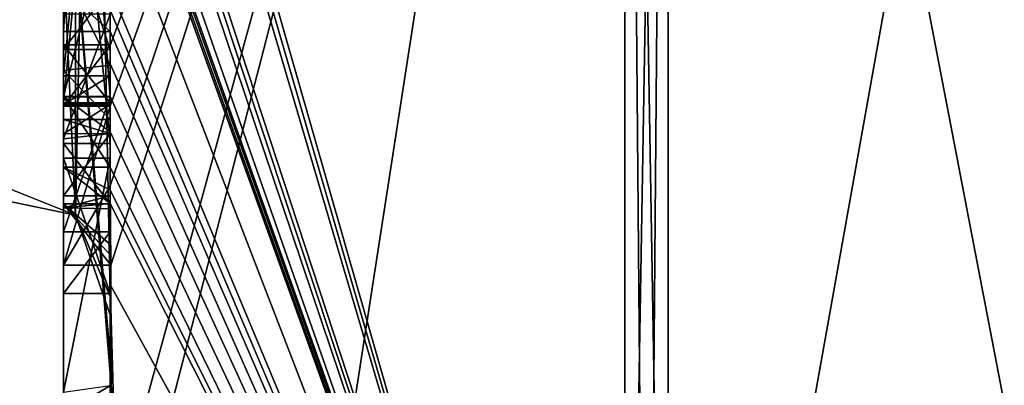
# Model space of a CAD drawing. Extents: x -23 to 1160, y -1999 to -1.
# Tile 136 of 254: x -4.79 to -0.57, y -46.4 to -44.84. Entities that reach past the tile are written whole.
import ezdxf

# ---------------------------------------------------------------- set-up
doc = ezdxf.new("R2010")
doc.units = 0
doc.header["$LTSCALE"] = 90.350045
for name, color, linetype in [('2208', 7, 'CONTINUOUS'), ('2213', 7, 'CONTINUOUS'), ('2214', 7, 'CONTINUOUS'), ('2215', 7, 'CONTINUOUS'), ('2216', 7, 'CONTINUOUS'), ('2221', 7, 'CONTINUOUS'), ('2222', 7, 'CONTINUOUS'), ('2229', 7, 'CONTINUOUS'), ('2231', 7, 'CONTINUOUS'), ('2232', 7, 'CONTINUOUS'), ('2233', 7, 'CONTINUOUS'), ('2244', 7, 'CONTINUOUS'), ('2250', 7, 'CONTINUOUS'), ('2253', 7, 'CONTINUOUS'), ('2254', 7, 'CONTINUOUS'), ('2255', 7, 'CONTINUOUS'), ('2256', 7, 'CONTINUOUS'), ('2290', 7, 'CONTINUOUS'), ('2291', 7, 'CONTINUOUS'), ('2342', 7, 'CONTINUOUS'), ('2343', 7, 'CONTINUOUS'), ('2344', 7, 'CONTINUOUS'), ('2345', 7, 'CONTINUOUS'), ('2360', 7, 'CONTINUOUS'), ('2365', 7, 'CONTINUOUS'), ('2369', 7, 'CONTINUOUS'), ('2370', 7, 'CONTINUOUS'), ('2371', 7, 'CONTINUOUS'), ('2372', 7, 'CONTINUOUS'), ('2373', 7, 'CONTINUOUS'), ('2374', 7, 'CONTINUOUS'), ('2375', 7, 'CONTINUOUS'), ('2376', 7, 'CONTINUOUS'), ('2377', 7, 'CONTINUOUS'), ('2378', 7, 'CONTINUOUS'), ('2380', 7, 'CONTINUOUS'), ('2386', 7, 'CONTINUOUS')]:
    doc.layers.add(name, color=color, linetype=linetype)

msp = doc.modelspace()

# ---------------------------------------------------------------- linework, layer by layer
at = {"layer": '2208', "linetype": 'CONTINUOUS'}
for points in [[(-4.4, -41.1824, 43.1674), (-4.4, -38.471, 47.7638), (-4.4, -46.0213, 34.6862), (-4.4, -41.1824, 43.1674)], [(-4.4, -38.471, 18.2362), (-4.4, -44.7004, 28.9259), (-4.4, -46.0213, 31.3138), (-4.4, -38.471, 18.2362)], [(-4.4, -41.3536, 42.871), (-4.4, -41.1824, 43.1674), (-4.4, -46.0213, 34.6862), (-4.4, -41.3536, 42.871)], [(-4.4, -41.8936, 41.9356), (-4.4, -41.3536, 42.871), (-4.4, -46.0213, 34.6862), (-4.4, -41.8936, 41.9356)], [(-4.4, -44.8863, 23.248), (-4.4, -42.5668, 25.2304), (-4.4, -41.7982, 23.8992), (-4.4, -44.8863, 23.248)], [(-4.4, -42.0881, 41.5986), (-4.4, -41.8936, 41.9356), (-4.4, -46.0213, 34.6862), (-4.4, -42.0881, 41.5986)], [(-4.4, -42.608, 40.6982), (-4.4, -42.0881, 41.5986), (-4.4, -46.0213, 34.6862), (-4.4, -42.608, 40.6982)], [(-4.4, -45.158, 23.7344), (-4.4, -42.5668, 25.2304), (-4.4, -45.024, 23.4903), (-4.4, -45.158, 23.7344)], [(-4.4, -45.024, 23.4903), (-4.4, -42.5668, 25.2304), (-4.4, -44.8863, 23.248), (-4.4, -45.024, 23.4903)], [(-4.4, -43.2894, 39.5179), (-4.4, -42.608, 40.6982), (-4.4, -46.0213, 34.6862), (-4.4, -43.2894, 39.5179)], [(-4.4, -43.0044, 25.3804), (-4.4, -45.0759, 24.1844), (-4.4, -43.1278, 25.594), (-4.4, -43.0044, 25.3804)], [(-4.4, -44.9428, 42.0462), (-4.4, -44.6844, 43.0976), (-4.4, -43.1201, 40.4194), (-4.4, -44.9428, 42.0462)], [(-4.4, -45.1915, 41.6153), (-4.4, -44.9428, 42.0462), (-4.4, -43.1201, 40.4194), (-4.4, -45.1915, 41.6153)], [(-4.4, -43.1278, 25.594), (-4.4, -45.0759, 24.1844), (-4.4, -43.3925, 25.8869), (-4.4, -43.1278, 25.594)], [(-4.4, -43.5527, 39.67), (-4.4, -43.2894, 39.5179), (-4.4, -46.0213, 34.6862), (-4.4, -43.5527, 39.67)], [(-4.4, -43.2944, 40.1174), (-4.4, -43.5527, 39.67), (-4.4, -45.3659, 41.3134), (-4.4, -43.2944, 40.1174)], [(-4.4, -43.3925, 25.8869), (-4.4, -45.0759, 24.1844), (-4.4, -43.7428, 26.0171), (-4.4, -43.3925, 25.8869)], [(-4.4, -45.3659, 41.3134), (-4.4, -43.5527, 39.67), (-4.4, -46.0213, 34.6862), (-4.4, -45.3659, 41.3134)], [(-4.4, -43.7428, 26.0171), (-4.4, -45.0759, 24.1844), (-4.4, -44.1618, 25.9907), (-4.4, -43.7428, 26.0171)], [(-4.4, -46.2826, 26.2178), (-4.4, -43.9233, 27.5799), (-4.4, -45.9704, 25.4294), (-4.4, -46.2826, 26.2178)], [(-4.4, -45.9704, 25.4294), (-4.4, -43.9233, 27.5799), (-4.4, -45.3232, 25.7126), (-4.4, -45.9704, 25.4294)], [(-4.4, -45.3232, 25.7126), (-4.4, -43.9233, 27.5799), (-4.4, -44.8118, 26.1168), (-4.4, -45.3232, 25.7126)], [(-4.4, -44.1618, 25.9907), (-4.4, -45.0759, 24.1844), (-4.4, -44.6269, 25.7964), (-4.4, -44.1618, 25.9907)], [(-4.4, -44.3609, 27.7299), (-4.4, -45.1656, 27.2653), (-4.4, -44.9637, 28.7739), (-4.4, -44.3609, 27.7299)], [(-4.4, -44.6269, 25.7964), (-4.4, -45.0759, 24.1844), (-4.4, -45.0302, 25.491), (-4.4, -44.6269, 25.7964)], [(-4.4, -44.946, 42.648), (-4.4, -44.6844, 43.0976), (-4.4, -44.9428, 42.0462), (-4.4, -44.946, 42.648)], [(-4.4, -44.7004, 28.9259), (-4.4, -44.9637, 28.7739), (-4.4, -46.0213, 31.3138), (-4.4, -44.7004, 28.9259)], [(-4.4, -45.197, 42.193), (-4.4, -44.946, 42.648), (-4.4, -44.9428, 42.0462), (-4.4, -45.197, 42.193)], [(-4.4, -45.745, 28.2688), (-4.4, -46.0083, 28.1168), (-4.4, -44.9637, 28.7739), (-4.4, -45.745, 28.2688)], [(-4.4, -44.9637, 28.7739), (-4.4, -46.0083, 28.1168), (-4.4, -46.0213, 31.3138), (-4.4, -44.9637, 28.7739)], [(-4.4, -45.1656, 27.2653), (-4.4, -45.745, 28.2688), (-4.4, -44.9637, 28.7739), (-4.4, -45.1656, 27.2653)], [(-4.4, -45.0302, 25.491), (-4.4, -45.0759, 24.1844), (-4.4, -45.1992, 24.398), (-4.4, -45.0302, 25.491)], [(-4.4, -45.2635, 25.1422), (-4.4, -45.0302, 25.491), (-4.4, -45.1992, 24.398), (-4.4, -45.2635, 25.1422)], [(-4.4, -45.323, 24.7677), (-4.4, -45.2635, 25.1422), (-4.4, -45.1992, 24.398), (-4.4, -45.323, 24.7677)], [(-4.4, -45.5904, 25.2499), (-4.4, -45.9704, 25.4294), (-4.4, -45.3232, 25.7126), (-4.4, -45.5904, 25.2499)], [(-4.4, -45.6242, 40.8659), (-4.4, -45.3659, 41.3134), (-4.4, -46.0213, 34.6862), (-4.4, -45.6242, 40.8659)], [(-4.4, -45.4289, 27.1133), (-4.4, -46.4027, 26.551), (-4.4, -46.0083, 28.1168), (-4.4, -45.4289, 27.1133)], [(-4.4, -45.6461, 24.9493), (-4.4, -45.9704, 25.4294), (-4.4, -45.5904, 25.2499), (-4.4, -45.6461, 24.9493)], [(-4.4, -45.6238, 24.6543), (-4.4, -45.9704, 25.4294), (-4.4, -45.6461, 24.9493), (-4.4, -45.6238, 24.6543)], [(-4.4, -45.7984, 40.9665), (-4.4, -45.6242, 40.8659), (-4.4, -46.0213, 34.6862), (-4.4, -45.7984, 40.9665)], [(-4.4, -47.0336, 37.2391), (-4.4, -45.7984, 40.9665), (-4.4, -46.4027, 26.551), (-4.4, -47.0336, 37.2391)], [(-4.4, -46.4027, 26.551), (-4.4, -45.7984, 40.9665), (-4.4, -46.1, 33.0124), (-4.4, -46.4027, 26.551)], [(-4.4, -46.1, 33.0124), (-4.4, -45.7984, 40.9665), (-4.4, -46.0213, 34.6862), (-4.4, -46.1, 33.0124)], [(-4.4, -46.0083, 28.1168), (-4.4, -46.4027, 26.551), (-4.4, -46.0213, 31.3138), (-4.4, -46.0083, 28.1168)], [(-4.4, -46.0213, 31.3138), (-4.4, -46.4027, 26.551), (-4.4, -46.1, 33.0124), (-4.4, -46.0213, 31.3138)]]:
    msp.add_3dface(points, dxfattribs=at)
at = {"layer": '2213', "linetype": 'CONTINUOUS'}
for points in [[(-2.1949, -49.9825, 33), (-4.3341, -42.5125, 19.1364), (-2.1949, -38.9913, 13.9626), (-2.1949, -49.9825, 33)], [(-4.3429, -42.5961, 19.2811), (-4.3341, -42.5125, 19.1364), (-2.1949, -49.9825, 33), (-4.3429, -42.5961, 19.2811)], [(-4.3508, -42.6805, 19.4273), (-4.3429, -42.5961, 19.2811), (-2.1949, -49.9825, 33), (-4.3508, -42.6805, 19.4273)], [(-4.3867, -43.2981, 20.4971), (-4.3508, -42.6805, 19.4273), (-2.1949, -49.9825, 33), (-4.3867, -43.2981, 20.4971)], [(-4.3893, -43.3819, 20.6423), (-4.3867, -43.2981, 20.4971), (-2.1949, -49.9825, 33), (-4.3893, -43.3819, 20.6423)], [(-4.3915, -43.4661, 20.788), (-4.3893, -43.3819, 20.6423), (-2.1949, -49.9825, 33), (-4.3915, -43.4661, 20.788)], [(-4.3958, -43.6968, 21.1876), (-4.3915, -43.4661, 20.788), (-2.1949, -49.9825, 33), (-4.3958, -43.6968, 21.1876)], [(-4.3969, -43.787, 21.344), (-4.3958, -43.6968, 21.1876), (-2.1949, -49.9825, 33), (-4.3969, -43.787, 21.344)], [(-4.4, -44.2671, 22.2468), (-4.4, -43.8058, 21.5795), (-2.1949, -49.9825, 33), (-4.4, -44.2671, 22.2468)], [(-4.4, -43.8058, 21.5795), (-4.3995, -43.8416, 21.54), (-2.1949, -49.9825, 33), (-4.4, -43.8058, 21.5795)], [(-4.3978, -43.8775, 21.5006), (-4.3969, -43.787, 21.344), (-2.1949, -49.9825, 33), (-4.3978, -43.8775, 21.5006)], [(-4.3995, -43.8416, 21.54), (-4.3978, -43.8775, 21.5006), (-2.1949, -49.9825, 33), (-4.3995, -43.8416, 21.54)], [(-4.4, -44.7017, 22.9317), (-4.4, -44.2671, 22.2468), (-2.1949, -49.9825, 33), (-4.4, -44.7017, 22.9317)], [(-4.4, -44.7949, 23.0897), (-4.4, -44.7017, 22.9317), (-2.1949, -49.9825, 33), (-4.4, -44.7949, 23.0897)], [(-4.4, -44.8863, 23.248), (-4.4, -44.7949, 23.0897), (-2.1949, -49.9825, 33), (-4.4, -44.8863, 23.248)], [(-4.4, -45.024, 23.4903), (-4.4, -44.8863, 23.248), (-2.1949, -49.9825, 33), (-4.4, -45.024, 23.4903)], [(-4.4, -45.158, 23.7344), (-4.4, -45.024, 23.4903), (-4.4, -45.1649, 23.7304), (-4.4, -45.158, 23.7344)], [(-4.4, -45.1649, 23.7304), (-4.4, -45.024, 23.4903), (-2.1949, -49.9825, 33), (-4.4, -45.1649, 23.7304)], [(-4.3999, -45.3164, 23.9929), (-4.4, -45.1649, 23.7304), (-2.1949, -49.9825, 33), (-4.3999, -45.3164, 23.9929)], [(-4.3998, -45.4678, 24.2552), (-4.3999, -45.3164, 23.9929), (-2.1949, -49.9825, 33), (-4.3998, -45.4678, 24.2552)], [(-4.3998, -45.5639, 24.4538), (-4.3998, -45.4678, 24.2552), (-2.1949, -49.9825, 33), (-4.3998, -45.5639, 24.4538)], [(-4.4, -45.6238, 24.6543), (-4.3998, -45.5639, 24.4538), (-2.1949, -49.9825, 33), (-4.4, -45.6238, 24.6543)], [(-4.4, -45.9704, 25.4294), (-4.4, -45.6238, 24.6543), (-2.1949, -49.9825, 33), (-4.4, -45.9704, 25.4294)], [(-4.4, -46.2826, 26.2178), (-4.4, -45.9704, 25.4294), (-4.3963, -46.4022, 26.1487), (-4.4, -46.2826, 26.2178)], [(-4.3963, -46.4022, 26.1487), (-4.4, -45.9704, 25.4294), (-4.3852, -46.5214, 26.0799), (-4.3963, -46.4022, 26.1487)], [(-4.3852, -46.5214, 26.0799), (-4.4, -45.9704, 25.4294), (-2.1949, -49.9825, 33), (-4.3852, -46.5214, 26.0799)]]:
    msp.add_3dface(points, dxfattribs=at)
at = {"layer": '2214', "linetype": 'CONTINUOUS'}
for points in [[(-4.4, -44.6844, 43.0976), (-4.4, -44.946, 42.648), (-2.1949, -38.9913, 52.0374), (-4.4, -44.6844, 43.0976)], [(-2.1949, -38.9913, 52.0374), (-4.4, -44.946, 42.648), (-4.4, -45.2061, 42.1982), (-2.1949, -38.9913, 52.0374)], [(-4.4, -47.0336, 37.2391), (-4.4, -47.5, 33), (-2.1949, -38.9913, 52.0374), (-4.4, -47.0336, 37.2391)], [(-4.4, -47.0336, 37.2391), (-2.1949, -38.9913, 52.0374), (-4.3979, -45.8875, 41.0179), (-4.4, -47.0336, 37.2391)], [(-4.4, -47.5, 33), (-3.7691, -49.1602, 33), (-2.1949, -38.9913, 52.0374), (-4.4, -47.5, 33)], [(-4.3996, -45.5472, 41.6073), (-2.1949, -38.9913, 52.0374), (-4.4, -45.2061, 42.1982), (-4.3996, -45.5472, 41.6073)], [(-4.3979, -45.8875, 41.0179), (-2.1949, -38.9913, 52.0374), (-4.3996, -45.5472, 41.6073), (-4.3979, -45.8875, 41.0179)], [(-3.7691, -49.1602, 33), (-2.1949, -49.9825, 33), (-2.1949, -38.9913, 52.0374), (-3.7691, -49.1602, 33)], [(-4.4, -45.2061, 42.1982), (-4.4, -44.946, 42.648), (-4.4, -45.197, 42.193), (-4.4, -45.2061, 42.1982)], [(-4.4, -45.7984, 40.9665), (-4.4, -47.0336, 37.2391), (-4.3979, -45.8875, 41.0179), (-4.4, -45.7984, 40.9665)], [(-4.3995, -45.843, 40.9922), (-4.4, -45.7984, 40.9665), (-4.3979, -45.8875, 41.0179), (-4.3995, -45.843, 40.9922)]]:
    msp.add_3dface(points, dxfattribs=at)
at = {"layer": '2215', "linetype": 'CONTINUOUS'}
for points in [[(0, -49.444, 33), (0, -38.7214, 51.5712), (-2.0094, -49.9698, 33), (0, -49.444, 33)], [(-2.0094, -49.9698, 33), (0, -38.7214, 51.5712), (-2.0094, -38.9849, 52.0264), (-2.0094, -49.9698, 33)]]:
    msp.add_3dface(points, dxfattribs=at)
at = {"layer": '2216', "linetype": 'CONTINUOUS'}
for points in [[(0, -38.7214, 14.4288), (0, -49.444, 33), (-2.0094, -38.9849, 13.9736), (0, -38.7214, 14.4288)], [(0, -49.444, 33), (-2.0094, -49.9698, 33), (-2.0094, -38.9849, 13.9736), (0, -49.444, 33)]]:
    msp.add_3dface(points, dxfattribs=at)
at = {"layer": '2221', "linetype": 'CONTINUOUS'}
for points in [[(-2.0094, -49.9698, 33), (-2.1949, -38.9913, 13.9626), (-2.0094, -38.9849, 13.9736), (-2.0094, -49.9698, 33)], [(-2.1949, -49.9825, 33), (-2.1949, -38.9913, 13.9626), (-2.1016, -49.9849, 33), (-2.1949, -49.9825, 33)], [(-2.1949, -38.9913, 13.9626), (-2.0094, -49.9698, 33), (-2.1016, -49.9849, 33), (-2.1949, -38.9913, 13.9626)]]:
    msp.add_3dface(points, dxfattribs=at)
at = {"layer": '2222', "linetype": 'CONTINUOUS'}
for points in [[(-2.1949, -38.9913, 52.0374), (-2.1949, -49.9825, 33), (-2.0094, -38.9849, 52.0264), (-2.1949, -38.9913, 52.0374)], [(-2.0094, -38.9849, 52.0264), (-2.1949, -49.9825, 33), (-2.1016, -49.9849, 33), (-2.0094, -38.9849, 52.0264)], [(-2.0094, -49.9698, 33), (-2.0094, -38.9849, 52.0264), (-2.1016, -49.9849, 33), (-2.0094, -49.9698, 33)]]:
    msp.add_3dface(points, dxfattribs=at)
at = {"layer": '2229', "linetype": 'CONTINUOUS'}
for points in [[(-4.6, -43.1201, 40.4194), (-4.6, -43.2944, 40.1174), (-4.6, -45.1915, 41.6153), (-4.6, -43.1201, 40.4194)], [(-4.6, -43.2944, 40.1174), (-4.6, -45.3659, 41.3134), (-4.6, -45.1915, 41.6153), (-4.6, -43.2944, 40.1174)], [(-4.6, -45.2061, 42.1982), (-4.6, -44.9428, 42.0462), (-4.6, -45.1915, 41.6153), (-4.6, -45.2061, 42.1982)], [(-4.6, -45.3659, 41.3134), (-4.6, -45.2061, 42.1982), (-4.6, -45.1915, 41.6153), (-4.6, -45.3659, 41.3134)], [(-4.6, -45.8875, 41.0179), (-4.6, -45.2061, 42.1982), (-4.6, -45.6242, 40.8659), (-4.6, -45.8875, 41.0179)], [(-4.6, -45.6242, 40.8659), (-4.6, -45.2061, 42.1982), (-4.6, -45.3659, 41.3134), (-4.6, -45.6242, 40.8659)]]:
    msp.add_3dface(points, dxfattribs=at)
at = {"layer": '2231', "linetype": 'CONTINUOUS'}
for points in [[(-4.4, -45.1915, 41.6153), (-4.4, -43.1201, 40.4194), (-4.6, -45.1915, 41.6153), (-4.4, -45.1915, 41.6153)], [(-4.4, -43.1201, 40.4194), (-4.6, -43.1201, 40.4194), (-4.6, -45.1915, 41.6153), (-4.4, -43.1201, 40.4194)]]:
    msp.add_3dface(points, dxfattribs=at)
at = {"layer": '2232', "linetype": 'CONTINUOUS'}
for points in [[(-4.4, -44.9428, 42.0462), (-4.4, -45.1915, 41.6153), (-4.6, -44.9428, 42.0462), (-4.4, -44.9428, 42.0462)], [(-4.6, -44.9428, 42.0462), (-4.4, -45.1915, 41.6153), (-4.6, -45.1915, 41.6153), (-4.6, -44.9428, 42.0462)]]:
    msp.add_3dface(points, dxfattribs=at)
at = {"layer": '2233', "linetype": 'CONTINUOUS'}
for points in [[(-4.4, -45.197, 42.193), (-4.4, -44.9428, 42.0462), (-4.6, -45.2061, 42.1982), (-4.4, -45.197, 42.193)], [(-4.4, -44.9428, 42.0462), (-4.6, -44.9428, 42.0462), (-4.6, -45.2061, 42.1982), (-4.4, -44.9428, 42.0462)], [(-4.4, -45.2061, 42.1982), (-4.4, -45.197, 42.193), (-4.6, -45.2061, 42.1982), (-4.4, -45.2061, 42.1982)]]:
    msp.add_3dface(points, dxfattribs=at)
at = {"layer": '2244', "linetype": 'CONTINUOUS'}
for points in [[(-4.6, -44.8863, 23.248), (-4.6, -41.7982, 23.8992), (-4.6, -44.7035, 22.9313), (-4.6, -44.8863, 23.248)], [(-4.6, -42.5668, 25.2304), (-4.6, -45.1649, 23.7304), (-4.6, -45.0759, 24.1844), (-4.6, -42.5668, 25.2304)], [(-4.6, -42.5668, 25.2304), (-4.6, -45.0759, 24.1844), (-4.6, -43.0044, 25.3804), (-4.6, -42.5668, 25.2304)], [(-4.6, -44.1869, 26.3601), (-4.6, -43.6825, 26.3581), (-4.6, -45.346, 25.6874), (-4.6, -44.1869, 26.3601)], [(-4.6, -45.346, 25.6874), (-4.6, -43.6825, 26.3581), (-4.6, -45.5904, 25.2499), (-4.6, -45.346, 25.6874)], [(-4.6, -45.5904, 25.2499), (-4.6, -43.6825, 26.3581), (-4.6, -44.6269, 25.7964), (-4.6, -45.5904, 25.2499)], [(-4.6, -43.9233, 27.5799), (-4.6, -46.5214, 26.0799), (-4.6, -46.4324, 26.5339), (-4.6, -43.9233, 27.5799)], [(-4.6, -44.7004, 28.9259), (-4.6, -43.9233, 27.5799), (-4.6, -44.9637, 28.7739), (-4.6, -44.7004, 28.9259)], [(-4.6, -44.9637, 28.7739), (-4.6, -43.9233, 27.5799), (-4.6, -44.3609, 27.7299), (-4.6, -44.9637, 28.7739)], [(-4.6, -44.3609, 27.7299), (-4.6, -43.9233, 27.5799), (-4.6, -45.1656, 27.2653), (-4.6, -44.3609, 27.7299)], [(-4.6, -45.1656, 27.2653), (-4.6, -43.9233, 27.5799), (-4.6, -45.4289, 27.1133), (-4.6, -45.1656, 27.2653)], [(-4.6, -45.4289, 27.1133), (-4.6, -43.9233, 27.5799), (-4.6, -46.4324, 26.5339), (-4.6, -45.4289, 27.1133)], [(-4.6, -44.8118, 26.1168), (-4.6, -44.1869, 26.3601), (-4.6, -45.346, 25.6874), (-4.6, -44.8118, 26.1168)], [(-4.6, -45.0535, 25.4671), (-4.6, -45.5904, 25.2499), (-4.6, -44.6269, 25.7964), (-4.6, -45.0535, 25.4671)], [(-4.6, -45.2635, 25.1422), (-4.6, -45.5904, 25.2499), (-4.6, -45.0535, 25.4671), (-4.6, -45.2635, 25.1422)], [(-4.6, -45.1649, 23.7304), (-4.6, -45.4678, 24.2552), (-4.6, -45.0759, 24.1844), (-4.6, -45.1649, 23.7304)], [(-4.6, -45.0759, 24.1844), (-4.6, -45.4678, 24.2552), (-4.6, -45.1992, 24.398), (-4.6, -45.0759, 24.1844)], [(-4.6, -45.745, 28.2688), (-4.6, -45.1656, 27.2653), (-4.6, -46.0083, 28.1168), (-4.6, -45.745, 28.2688)], [(-4.6, -46.0083, 28.1168), (-4.6, -45.1656, 27.2653), (-4.6, -45.4289, 27.1133), (-4.6, -46.0083, 28.1168)], [(-4.6, -45.1992, 24.398), (-4.6, -45.4678, 24.2552), (-4.6, -45.324, 24.7761), (-4.6, -45.1992, 24.398)], [(-4.6, -45.6412, 24.7568), (-4.6, -45.5904, 25.2499), (-4.6, -45.2635, 25.1422), (-4.6, -45.6412, 24.7568)], [(-4.6, -45.324, 24.7761), (-4.6, -45.6412, 24.7568), (-4.6, -45.2635, 25.1422), (-4.6, -45.324, 24.7761)], [(-4.6, -45.4678, 24.2552), (-4.6, -45.6412, 24.7568), (-4.6, -45.324, 24.7761), (-4.6, -45.4678, 24.2552)]]:
    msp.add_3dface(points, dxfattribs=at)
at = {"layer": '2250', "linetype": 'CONTINUOUS'}
for points in [[(-4.4, -44.8863, 23.248), (-4.4, -41.7982, 23.8992), (-4.6, -44.8863, 23.248), (-4.4, -44.8863, 23.248)], [(-4.4, -41.7982, 23.8992), (-4.6, -41.7982, 23.8992), (-4.6, -44.8863, 23.248), (-4.4, -41.7982, 23.8992)]]:
    msp.add_3dface(points, dxfattribs=at)
at = {"layer": '2253', "linetype": 'CONTINUOUS'}
for points in [[(-4.4, -45.3232, 25.7126), (-4.4, -44.8118, 26.1168), (-4.6, -45.346, 25.6874), (-4.4, -45.3232, 25.7126)], [(-4.4, -44.8118, 26.1168), (-4.6, -44.8118, 26.1168), (-4.6, -45.346, 25.6874), (-4.4, -44.8118, 26.1168)], [(-4.4, -45.5904, 25.2499), (-4.4, -45.3232, 25.7126), (-4.6, -45.5904, 25.2499), (-4.4, -45.5904, 25.2499)], [(-4.4, -45.3232, 25.7126), (-4.6, -45.346, 25.6874), (-4.6, -45.5904, 25.2499), (-4.4, -45.3232, 25.7126)]]:
    msp.add_3dface(points, dxfattribs=at)
at = {"layer": '2254', "linetype": 'CONTINUOUS'}
for points in [[(-4.3998, -45.5639, 24.4538), (-4.4, -45.6238, 24.6543), (-4.6, -45.4678, 24.2552), (-4.3998, -45.5639, 24.4538)], [(-4.4, -45.6238, 24.6543), (-4.6, -45.6412, 24.7568), (-4.6, -45.4678, 24.2552), (-4.4, -45.6238, 24.6543)], [(-4.3998, -45.4678, 24.2552), (-4.3998, -45.5639, 24.4538), (-4.6, -45.4678, 24.2552), (-4.3998, -45.4678, 24.2552)], [(-4.4, -45.6461, 24.9493), (-4.4, -45.5904, 25.2499), (-4.6, -45.6412, 24.7568), (-4.4, -45.6461, 24.9493)], [(-4.4, -45.5904, 25.2499), (-4.6, -45.5904, 25.2499), (-4.6, -45.6412, 24.7568), (-4.4, -45.5904, 25.2499)], [(-4.4, -45.6238, 24.6543), (-4.4, -45.6461, 24.9493), (-4.6, -45.6412, 24.7568), (-4.4, -45.6238, 24.6543)]]:
    msp.add_3dface(points, dxfattribs=at)
at = {"layer": '2255', "linetype": 'CONTINUOUS'}
for points in [[(-4.4, -45.1649, 23.7304), (-4.3999, -45.3164, 23.9929), (-4.6, -45.1649, 23.7304), (-4.4, -45.1649, 23.7304)], [(-4.3999, -45.3164, 23.9929), (-4.3998, -45.4678, 24.2552), (-4.6, -45.1649, 23.7304), (-4.3999, -45.3164, 23.9929)], [(-4.6, -45.1649, 23.7304), (-4.3998, -45.4678, 24.2552), (-4.6, -45.4678, 24.2552), (-4.6, -45.1649, 23.7304)]]:
    msp.add_3dface(points, dxfattribs=at)
at = {"layer": '2256', "linetype": 'CONTINUOUS'}
for points in [[(-4.4, -42.5668, 25.2304), (-4.4, -45.158, 23.7344), (-4.6, -42.5668, 25.2304), (-4.4, -42.5668, 25.2304)], [(-4.4, -45.158, 23.7344), (-4.4, -45.1649, 23.7304), (-4.6, -42.5668, 25.2304), (-4.4, -45.158, 23.7344)], [(-4.4, -45.1649, 23.7304), (-4.6, -45.1649, 23.7304), (-4.6, -42.5668, 25.2304), (-4.4, -45.1649, 23.7304)]]:
    msp.add_3dface(points, dxfattribs=at)
at = {"layer": '2290', "linetype": 'CONTINUOUS'}
for points in [[(-4.9, -45.5332, 31.4685), (-4.9, -38.093, 18.5815), (-4.549, -38.2017, 18.482), (-4.9, -45.5332, 31.4685)], [(-4.549, -45.6738, 31.4241), (-4.9, -45.5332, 31.4685), (-4.549, -38.2017, 18.482), (-4.549, -45.6738, 31.4241)], [(-4.4, -38.471, 18.2362), (-4.549, -45.6738, 31.4241), (-4.549, -38.2017, 18.482), (-4.4, -38.471, 18.2362)], [(-4.4, -38.471, 18.2362), (-4.4, -46.0213, 31.3138), (-4.549, -45.6738, 31.4241), (-4.4, -38.471, 18.2362)]]:
    msp.add_3dface(points, dxfattribs=at)
at = {"layer": '2291', "linetype": 'CONTINUOUS'}
for points in [[(-4.9, -38.093, 47.4185), (-4.9, -45.5332, 34.5315), (-4.549, -45.6738, 34.5759), (-4.9, -38.093, 47.4185)], [(-4.549, -38.2017, 47.518), (-4.9, -38.093, 47.4185), (-4.549, -45.6738, 34.5759), (-4.549, -38.2017, 47.518)], [(-4.4, -46.0213, 34.6862), (-4.4, -38.471, 47.7638), (-4.549, -38.2017, 47.518), (-4.4, -46.0213, 34.6862)], [(-4.4, -46.0213, 34.6862), (-4.549, -38.2017, 47.518), (-4.549, -45.6738, 34.5759), (-4.4, -46.0213, 34.6862)]]:
    msp.add_3dface(points, dxfattribs=at)
at = {"layer": '2342', "linetype": 'CONTINUOUS'}
for points in [[(-4.4, -43.2944, 40.1174), (-4.4, -45.3659, 41.3134), (-4.6, -43.2944, 40.1174), (-4.4, -43.2944, 40.1174)], [(-4.4, -45.3659, 41.3134), (-4.6, -45.3659, 41.3134), (-4.6, -43.2944, 40.1174), (-4.4, -45.3659, 41.3134)]]:
    msp.add_3dface(points, dxfattribs=at)
at = {"layer": '2343', "linetype": 'CONTINUOUS'}
for points in [[(-4.4, -45.3659, 41.3134), (-4.4, -45.6242, 40.8659), (-4.6, -45.3659, 41.3134), (-4.4, -45.3659, 41.3134)], [(-4.4, -45.6242, 40.8659), (-4.6, -45.6242, 40.8659), (-4.6, -45.3659, 41.3134), (-4.4, -45.6242, 40.8659)]]:
    msp.add_3dface(points, dxfattribs=at)
at = {"layer": '2344', "linetype": 'CONTINUOUS'}
for points in [[(-4.4, -45.6242, 40.8659), (-4.4, -45.7984, 40.9665), (-4.6, -45.6242, 40.8659), (-4.4, -45.6242, 40.8659)], [(-4.4, -45.7984, 40.9665), (-4.3995, -45.843, 40.9922), (-4.6, -45.6242, 40.8659), (-4.4, -45.7984, 40.9665)], [(-4.3995, -45.843, 40.9922), (-4.3979, -45.8875, 41.0179), (-4.6, -45.6242, 40.8659), (-4.3995, -45.843, 40.9922)], [(-4.3979, -45.8875, 41.0179), (-4.6, -45.8875, 41.0179), (-4.6, -45.6242, 40.8659), (-4.3979, -45.8875, 41.0179)]]:
    msp.add_3dface(points, dxfattribs=at)
at = {"layer": '2345', "linetype": 'CONTINUOUS'}
for points in [[(-4.3996, -45.5472, 41.6073), (-4.4, -45.2061, 42.1982), (-4.6, -45.8875, 41.0179), (-4.3996, -45.5472, 41.6073)], [(-4.4, -45.2061, 42.1982), (-4.6, -45.2061, 42.1982), (-4.6, -45.8875, 41.0179), (-4.4, -45.2061, 42.1982)], [(-4.3979, -45.8875, 41.0179), (-4.3996, -45.5472, 41.6073), (-4.6, -45.8875, 41.0179), (-4.3979, -45.8875, 41.0179)]]:
    msp.add_3dface(points, dxfattribs=at)
at = {"layer": '2360', "linetype": 'CONTINUOUS'}
for points in [[(-4.4, -44.7949, 23.0897), (-4.4, -44.8863, 23.248), (-4.6, -44.7035, 22.9313), (-4.4, -44.7949, 23.0897)], [(-4.4, -44.8863, 23.248), (-4.6, -44.8863, 23.248), (-4.6, -44.7035, 22.9313), (-4.4, -44.8863, 23.248)]]:
    msp.add_3dface(points, dxfattribs=at)
at = {"layer": '2365', "linetype": 'CONTINUOUS'}
for points in [[(-4.4, -45.0759, 24.1844), (-4.4, -43.0044, 25.3804), (-4.6, -45.0759, 24.1844), (-4.4, -45.0759, 24.1844)], [(-4.6, -45.0759, 24.1844), (-4.4, -43.0044, 25.3804), (-4.6, -43.0044, 25.3804), (-4.6, -45.0759, 24.1844)]]:
    msp.add_3dface(points, dxfattribs=at)
at = {"layer": '2369', "linetype": 'CONTINUOUS'}
for points in [[(-4.4, -44.6269, 25.7964), (-4.4, -45.0302, 25.491), (-4.6, -44.6269, 25.7964), (-4.4, -44.6269, 25.7964)], [(-4.4, -45.0302, 25.491), (-4.6, -45.0535, 25.4671), (-4.6, -44.6269, 25.7964), (-4.4, -45.0302, 25.491)], [(-4.4, -45.0302, 25.491), (-4.4, -45.2635, 25.1422), (-4.6, -45.0535, 25.4671), (-4.4, -45.0302, 25.491)], [(-4.4, -45.2635, 25.1422), (-4.6, -45.2635, 25.1422), (-4.6, -45.0535, 25.4671), (-4.4, -45.2635, 25.1422)]]:
    msp.add_3dface(points, dxfattribs=at)
at = {"layer": '2370', "linetype": 'CONTINUOUS'}
for points in [[(-4.4, -45.323, 24.7677), (-4.4, -45.1992, 24.398), (-4.6, -45.324, 24.7761), (-4.4, -45.323, 24.7677)], [(-4.4, -45.1992, 24.398), (-4.6, -45.1992, 24.398), (-4.6, -45.324, 24.7761), (-4.4, -45.1992, 24.398)], [(-4.4, -45.2635, 25.1422), (-4.4, -45.323, 24.7677), (-4.6, -45.2635, 25.1422), (-4.4, -45.2635, 25.1422)], [(-4.4, -45.323, 24.7677), (-4.6, -45.324, 24.7761), (-4.6, -45.2635, 25.1422), (-4.4, -45.323, 24.7677)]]:
    msp.add_3dface(points, dxfattribs=at)
at = {"layer": '2371', "linetype": 'CONTINUOUS'}
for points in [[(-4.4, -45.1992, 24.398), (-4.4, -45.0759, 24.1844), (-4.6, -45.1992, 24.398), (-4.4, -45.1992, 24.398)], [(-4.4, -45.0759, 24.1844), (-4.6, -45.0759, 24.1844), (-4.6, -45.1992, 24.398), (-4.4, -45.0759, 24.1844)]]:
    msp.add_3dface(points, dxfattribs=at)
at = {"layer": '2372', "linetype": 'CONTINUOUS'}
for points in [[(-4.4, -46.4027, 26.551), (-4.4, -45.4289, 27.1133), (-4.6, -46.4324, 26.5339), (-4.4, -46.4027, 26.551)], [(-4.4, -45.4289, 27.1133), (-4.6, -45.4289, 27.1133), (-4.6, -46.4324, 26.5339), (-4.4, -45.4289, 27.1133)]]:
    msp.add_3dface(points, dxfattribs=at)
at = {"layer": '2373', "linetype": 'CONTINUOUS'}
for points in [[(-4.4, -45.4289, 27.1133), (-4.4, -46.0083, 28.1168), (-4.6, -45.4289, 27.1133), (-4.4, -45.4289, 27.1133)], [(-4.4, -46.0083, 28.1168), (-4.6, -46.0083, 28.1168), (-4.6, -45.4289, 27.1133), (-4.4, -46.0083, 28.1168)]]:
    msp.add_3dface(points, dxfattribs=at)
at = {"layer": '2374', "linetype": 'CONTINUOUS'}
for points in [[(-4.4, -46.0083, 28.1168), (-4.4, -45.745, 28.2688), (-4.6, -46.0083, 28.1168), (-4.4, -46.0083, 28.1168)], [(-4.4, -45.745, 28.2688), (-4.6, -45.745, 28.2688), (-4.6, -46.0083, 28.1168), (-4.4, -45.745, 28.2688)]]:
    msp.add_3dface(points, dxfattribs=at)
at = {"layer": '2375', "linetype": 'CONTINUOUS'}
for points in [[(-4.4, -45.745, 28.2688), (-4.4, -45.1656, 27.2653), (-4.6, -45.745, 28.2688), (-4.4, -45.745, 28.2688)], [(-4.4, -45.1656, 27.2653), (-4.6, -45.1656, 27.2653), (-4.6, -45.745, 28.2688), (-4.4, -45.1656, 27.2653)]]:
    msp.add_3dface(points, dxfattribs=at)
at = {"layer": '2376', "linetype": 'CONTINUOUS'}
for points in [[(-4.4, -45.1656, 27.2653), (-4.4, -44.3609, 27.7299), (-4.6, -45.1656, 27.2653), (-4.4, -45.1656, 27.2653)], [(-4.4, -44.3609, 27.7299), (-4.6, -44.3609, 27.7299), (-4.6, -45.1656, 27.2653), (-4.4, -44.3609, 27.7299)]]:
    msp.add_3dface(points, dxfattribs=at)
at = {"layer": '2377', "linetype": 'CONTINUOUS'}
for points in [[(-4.4, -44.3609, 27.7299), (-4.4, -44.9637, 28.7739), (-4.6, -44.3609, 27.7299), (-4.4, -44.3609, 27.7299)], [(-4.4, -44.9637, 28.7739), (-4.6, -44.9637, 28.7739), (-4.6, -44.3609, 27.7299), (-4.4, -44.9637, 28.7739)]]:
    msp.add_3dface(points, dxfattribs=at)
at = {"layer": '2378', "linetype": 'CONTINUOUS'}
for points in [[(-4.4, -44.9637, 28.7739), (-4.4, -44.7004, 28.9259), (-4.6, -44.9637, 28.7739), (-4.4, -44.9637, 28.7739)], [(-4.4, -44.7004, 28.9259), (-4.6, -44.7004, 28.9259), (-4.6, -44.9637, 28.7739), (-4.4, -44.7004, 28.9259)]]:
    msp.add_3dface(points, dxfattribs=at)
at = {"layer": '2380', "linetype": 'CONTINUOUS'}
for points in [[(-4.4, -43.9233, 27.5799), (-4.4, -46.2826, 26.2178), (-4.6, -43.9233, 27.5799), (-4.4, -43.9233, 27.5799)], [(-4.4, -46.2826, 26.2178), (-4.3963, -46.4022, 26.1487), (-4.6, -43.9233, 27.5799), (-4.4, -46.2826, 26.2178)], [(-4.3963, -46.4022, 26.1487), (-4.6, -46.5214, 26.0799), (-4.6, -43.9233, 27.5799), (-4.3963, -46.4022, 26.1487)], [(-4.3963, -46.4022, 26.1487), (-4.3852, -46.5214, 26.0799), (-4.6, -46.5214, 26.0799), (-4.3963, -46.4022, 26.1487)]]:
    msp.add_3dface(points, dxfattribs=at)
at = {"layer": '2386', "linetype": 'CONTINUOUS'}
for points in [[(-4.9, -45.6, 33.0102), (-4.9, -45.5332, 31.4685), (-4.549, -45.6738, 31.4241), (-4.9, -45.6, 33.0102)], [(-4.9, -45.5332, 34.5315), (-4.9, -45.6, 33.0102), (-4.549, -45.6738, 31.4241), (-4.9, -45.5332, 34.5315)], [(-4.549, -45.6738, 34.5759), (-4.9, -45.5332, 34.5315), (-4.549, -45.6738, 31.4241), (-4.549, -45.6738, 34.5759)], [(-4.4, -46.0213, 31.3138), (-4.4, -46.1, 33.0124), (-4.549, -45.6738, 34.5759), (-4.4, -46.0213, 31.3138)], [(-4.4, -46.0213, 31.3138), (-4.549, -45.6738, 34.5759), (-4.549, -45.6738, 31.4241), (-4.4, -46.0213, 31.3138)], [(-4.4, -46.1, 33.0124), (-4.4, -46.0213, 34.6862), (-4.549, -45.6738, 34.5759), (-4.4, -46.1, 33.0124)]]:
    msp.add_3dface(points, dxfattribs=at)

doc.saveas('drawing.dxf')
